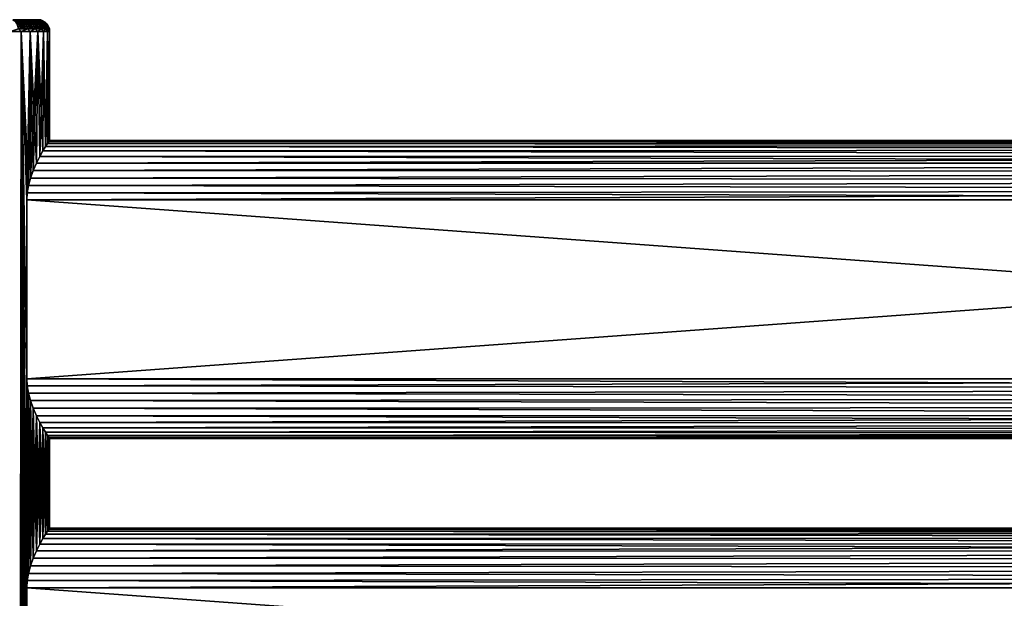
# Model space of a CAD drawing. Extents: x 0 to 500, y -78 to 1786.
# Tile 177 of 195: x 85 to 250, y 1683 to 1780. Entities that reach past the tile are written whole.
import ezdxf

# ---------------------------------------------------------------- set-up
doc = ezdxf.new("R2010")
doc.units = 0
doc.header["$LTSCALE"] = 52.148148
for name, color, linetype in [('156', 7, 'CONTINUOUS'), ('157', 7, 'CONTINUOUS'), ('158', 7, 'CONTINUOUS'), ('191', 7, 'CONTINUOUS'), ('192', 7, 'CONTINUOUS'), ('193', 7, 'CONTINUOUS'), ('194', 7, 'CONTINUOUS'), ('2', 7, 'CONTINUOUS'), ('3', 7, 'CONTINUOUS'), ('92', 7, 'CONTINUOUS')]:
    doc.layers.add(name, color=color, linetype=linetype)

msp = doc.modelspace()

# ---------------------------------------------------------------- linework, layer by layer
at = {"layer": '156', "color": 7, "linetype": 'CONTINUOUS'}
for points in [[(86.18, 1655.2, -10), (86.18, 1685.2, -10), (498, 1685.2, -10), (86.18, 1655.2, -10)], [(498, 1655.2, -10), (86.18, 1655.2, -10), (498, 1685.2, -10), (498, 1655.2, -10)]]:
    msp.add_3dface(points, dxfattribs=at)
at = {"layer": '157', "color": 7, "linetype": 'CONTINUOUS'}
for points in [[(89.88, 1695.01, -1.92), (89.99, 1695.18, -0.64), (498, 1695.17, -0.83), (89.88, 1695.01, -1.92)], [(89.99, 1695.18, 0.64), (89.88, 1695.01, 1.92), (498, 1695.17, 0.83), (89.99, 1695.18, 0.64)], [(498, 1694.89, -2.45), (89.88, 1695.01, -1.92), (498, 1695.17, -0.83), (498, 1694.89, -2.45)], [(498, 1695.17, 0.83), (89.88, 1695.01, 1.92), (498, 1694.89, 2.45), (498, 1695.17, 0.83)], [(89.99, 1695.18, -0.64), (89.99, 1695.18, 0.64), (498, 1695.17, -0.83), (89.99, 1695.18, -0.64)], [(498, 1695.17, -0.83), (89.99, 1695.18, 0.64), (498, 1695.17, 0.83), (498, 1695.17, -0.83)], [(88.35, 1692.49, -6.84), (88.88, 1693.42, -5.69), (498, 1692.56, -6.77), (88.35, 1692.49, -6.84)], [(88.88, 1693.42, 5.69), (88.35, 1692.49, 6.84), (498, 1692.56, 6.77), (88.88, 1693.42, 5.69)], [(88.88, 1693.42, -5.69), (89.32, 1694.15, -4.46), (498, 1693.57, -5.47), (88.88, 1693.42, -5.69)], [(89.32, 1694.15, 4.46), (88.88, 1693.42, 5.69), (498, 1693.57, 5.47), (89.32, 1694.15, 4.46)], [(498, 1692.56, -6.77), (88.88, 1693.42, -5.69), (498, 1693.57, -5.47), (498, 1692.56, -6.77)], [(498, 1693.57, 5.47), (88.88, 1693.42, 5.69), (498, 1692.56, 6.77), (498, 1693.57, 5.47)], [(89.32, 1694.15, -4.46), (89.65, 1694.67, -3.2), (498, 1694.36, -4.02), (89.32, 1694.15, -4.46)], [(89.65, 1694.67, 3.2), (89.32, 1694.15, 4.46), (498, 1694.36, 4.02), (89.65, 1694.67, 3.2)], [(498, 1693.57, -5.47), (89.32, 1694.15, -4.46), (498, 1694.36, -4.02), (498, 1693.57, -5.47)], [(498, 1694.36, 4.02), (89.32, 1694.15, 4.46), (498, 1693.57, 5.47), (498, 1694.36, 4.02)], [(89.65, 1694.67, -3.2), (89.88, 1695.01, -1.92), (498, 1694.89, -2.45), (89.65, 1694.67, -3.2)], [(89.88, 1695.01, 1.92), (89.65, 1694.67, 3.2), (498, 1694.89, 2.45), (89.88, 1695.01, 1.92)], [(498, 1694.36, -4.02), (89.65, 1694.67, -3.2), (498, 1694.89, -2.45), (498, 1694.36, -4.02)], [(498, 1694.89, 2.45), (89.65, 1694.67, 3.2), (498, 1694.36, 4.02), (498, 1694.89, 2.45)], [(88.35, 1692.49, 6.84), (87.77, 1691.37, 7.87), (498, 1692.56, 6.77), (88.35, 1692.49, 6.84)], [(498, 1692.56, 6.77), (87.77, 1691.37, 7.87), (498, 1691.34, 7.89), (498, 1692.56, 6.77)], [(87.77, 1691.37, -7.87), (88.35, 1692.49, -6.84), (498, 1691.34, -7.89), (87.77, 1691.37, -7.87)], [(498, 1691.34, -7.89), (88.35, 1692.49, -6.84), (498, 1692.56, -6.77), (498, 1691.34, -7.89)], [(86.76, 1688.85, -9.31), (87.22, 1690.13, -8.7), (498, 1689.96, -8.79), (86.76, 1688.85, -9.31)], [(87.22, 1690.13, 8.7), (86.76, 1688.85, 9.31), (498, 1689.96, 8.79), (87.22, 1690.13, 8.7)], [(87.22, 1690.13, -8.7), (87.77, 1691.37, -7.87), (498, 1691.34, -7.89), (87.22, 1690.13, -8.7)], [(87.77, 1691.37, 7.87), (87.22, 1690.13, 8.7), (498, 1691.34, 7.89), (87.77, 1691.37, 7.87)], [(498, 1689.96, -8.79), (87.22, 1690.13, -8.7), (498, 1691.34, -7.89), (498, 1689.96, -8.79)], [(498, 1691.34, 7.89), (87.22, 1690.13, 8.7), (498, 1689.96, 8.79), (498, 1691.34, 7.89)], [(86.43, 1687.6, -9.71), (86.76, 1688.85, -9.31), (498, 1688.45, -9.46), (86.43, 1687.6, -9.71)], [(86.76, 1688.85, 9.31), (86.43, 1687.6, 9.71), (498, 1688.45, 9.46), (86.76, 1688.85, 9.31)], [(498, 1686.85, -9.86), (86.43, 1687.6, -9.71), (498, 1688.45, -9.46), (498, 1686.85, -9.86)], [(498, 1688.45, 9.46), (86.43, 1687.6, 9.71), (498, 1686.85, 9.86), (498, 1688.45, 9.46)], [(498, 1688.45, -9.46), (86.76, 1688.85, -9.31), (498, 1689.96, -8.79), (498, 1688.45, -9.46)], [(498, 1689.96, 8.79), (86.76, 1688.85, 9.31), (498, 1688.45, 9.46), (498, 1689.96, 8.79)], [(86.24, 1686.39, 9.93), (86.18, 1685.2, 10), (498, 1686.85, 9.86), (86.24, 1686.39, 9.93)], [(498, 1686.85, 9.86), (86.18, 1685.2, 10), (498, 1685.2, 10), (498, 1686.85, 9.86)], [(86.24, 1686.39, -9.93), (86.43, 1687.6, -9.71), (498, 1686.85, -9.86), (86.24, 1686.39, -9.93)], [(86.43, 1687.6, 9.71), (86.24, 1686.39, 9.93), (498, 1686.85, 9.86), (86.43, 1687.6, 9.71)], [(498, 1685.2, -10), (86.24, 1686.39, -9.93), (498, 1686.85, -9.86), (498, 1685.2, -10)], [(86.18, 1685.2, -10), (86.24, 1686.39, -9.93), (498, 1685.2, -10), (86.18, 1685.2, -10)]]:
    msp.add_3dface(points, dxfattribs=at)
at = {"layer": '158', "color": 7, "linetype": 'CONTINUOUS'}
for points in [[(86.18, 1685.2, 10), (86.18, 1655.2, 10), (498, 1655.2, 10), (86.18, 1685.2, 10)], [(86.18, 1685.2, 10), (498, 1655.2, 10), (498, 1685.2, 10), (86.18, 1685.2, 10)]]:
    msp.add_3dface(points, dxfattribs=at)
at = {"layer": '191', "color": 7, "linetype": 'CONTINUOUS'}
for points in [[(86.18, 1720.2, 10), (86.24, 1719.01, 9.93), (498, 1720.2, 10), (86.18, 1720.2, 10)], [(86.24, 1719.01, -9.93), (86.18, 1720.2, -10), (498, 1718.55, -9.86), (86.24, 1719.01, -9.93)], [(498, 1718.55, -9.86), (86.18, 1720.2, -10), (498, 1720.2, -10), (498, 1718.55, -9.86)], [(498, 1720.2, 10), (86.24, 1719.01, 9.93), (498, 1718.55, 9.86), (498, 1720.2, 10)], [(86.24, 1719.01, 9.93), (86.43, 1717.8, 9.71), (498, 1718.55, 9.86), (86.24, 1719.01, 9.93)], [(86.43, 1717.8, -9.71), (86.24, 1719.01, -9.93), (498, 1718.55, -9.86), (86.43, 1717.8, -9.71)], [(498, 1718.55, 9.86), (86.43, 1717.8, 9.71), (498, 1716.95, 9.46), (498, 1718.55, 9.86)], [(498, 1716.95, -9.46), (86.43, 1717.8, -9.71), (498, 1718.55, -9.86), (498, 1716.95, -9.46)], [(86.43, 1717.8, 9.71), (86.76, 1716.55, 9.31), (498, 1716.95, 9.46), (86.43, 1717.8, 9.71)], [(86.76, 1716.55, -9.31), (86.43, 1717.8, -9.71), (498, 1716.95, -9.46), (86.76, 1716.55, -9.31)], [(498, 1716.95, 9.46), (86.76, 1716.55, 9.31), (498, 1715.44, 8.79), (498, 1716.95, 9.46)], [(498, 1715.44, -8.79), (86.76, 1716.55, -9.31), (498, 1716.95, -9.46), (498, 1715.44, -8.79)], [(86.76, 1716.55, 9.31), (87.22, 1715.27, 8.7), (498, 1715.44, 8.79), (86.76, 1716.55, 9.31)], [(87.22, 1715.27, -8.7), (86.76, 1716.55, -9.31), (498, 1715.44, -8.79), (87.22, 1715.27, -8.7)], [(498, 1715.44, 8.79), (87.22, 1715.27, 8.7), (498, 1714.06, 7.89), (498, 1715.44, 8.79)], [(498, 1714.06, -7.89), (87.22, 1715.27, -8.7), (498, 1715.44, -8.79), (498, 1714.06, -7.89)], [(87.22, 1715.27, 8.7), (87.77, 1714.03, 7.87), (498, 1714.06, 7.89), (87.22, 1715.27, 8.7)], [(87.77, 1714.03, -7.87), (87.22, 1715.27, -8.7), (498, 1714.06, -7.89), (87.77, 1714.03, -7.87)], [(87.77, 1714.03, 7.87), (88.35, 1712.91, 6.84), (498, 1714.06, 7.89), (87.77, 1714.03, 7.87)], [(498, 1712.84, -6.77), (87.77, 1714.03, -7.87), (498, 1714.06, -7.89), (498, 1712.84, -6.77)], [(88.35, 1712.91, -6.84), (87.77, 1714.03, -7.87), (498, 1712.84, -6.77), (88.35, 1712.91, -6.84)], [(498, 1714.06, 7.89), (88.35, 1712.91, 6.84), (498, 1712.84, 6.77), (498, 1714.06, 7.89)], [(88.35, 1712.91, 6.84), (88.88, 1711.98, 5.69), (498, 1712.84, 6.77), (88.35, 1712.91, 6.84)], [(88.88, 1711.98, -5.69), (88.35, 1712.91, -6.84), (498, 1712.84, -6.77), (88.88, 1711.98, -5.69)], [(498, 1712.84, 6.77), (88.88, 1711.98, 5.69), (498, 1711.83, 5.47), (498, 1712.84, 6.77)], [(498, 1711.83, -5.47), (88.88, 1711.98, -5.69), (498, 1712.84, -6.77), (498, 1711.83, -5.47)], [(88.88, 1711.98, 5.69), (89.32, 1711.25, 4.46), (498, 1711.83, 5.47), (88.88, 1711.98, 5.69)], [(89.32, 1711.25, -4.46), (88.88, 1711.98, -5.69), (498, 1711.83, -5.47), (89.32, 1711.25, -4.46)], [(498, 1711.83, 5.47), (89.32, 1711.25, 4.46), (498, 1711.04, 4.02), (498, 1711.83, 5.47)], [(498, 1711.04, -4.02), (89.32, 1711.25, -4.46), (498, 1711.83, -5.47), (498, 1711.04, -4.02)], [(89.32, 1711.25, 4.46), (89.65, 1710.73, 3.2), (498, 1711.04, 4.02), (89.32, 1711.25, 4.46)], [(89.65, 1710.73, -3.2), (89.32, 1711.25, -4.46), (498, 1711.04, -4.02), (89.65, 1710.73, -3.2)], [(498, 1711.04, 4.02), (89.65, 1710.73, 3.2), (498, 1710.51, 2.45), (498, 1711.04, 4.02)], [(498, 1710.51, -2.45), (89.65, 1710.73, -3.2), (498, 1711.04, -4.02), (498, 1710.51, -2.45)], [(89.65, 1710.73, 3.2), (89.88, 1710.39, 1.92), (498, 1710.51, 2.45), (89.65, 1710.73, 3.2)], [(89.88, 1710.39, -1.92), (89.65, 1710.73, -3.2), (498, 1710.51, -2.45), (89.88, 1710.39, -1.92)], [(498, 1710.51, 2.45), (89.88, 1710.39, 1.92), (498, 1710.23, 0.83), (498, 1710.51, 2.45)], [(498, 1710.23, -0.83), (89.88, 1710.39, -1.92), (498, 1710.51, -2.45), (498, 1710.23, -0.83)], [(89.88, 1710.39, 1.92), (89.99, 1710.22, 0.64), (498, 1710.23, 0.83), (89.88, 1710.39, 1.92)], [(89.99, 1710.22, -0.64), (89.88, 1710.39, -1.92), (498, 1710.23, -0.83), (89.99, 1710.22, -0.64)], [(89.99, 1710.22, 0.64), (89.99, 1710.22, -0.64), (498, 1710.23, 0.83), (89.99, 1710.22, 0.64)], [(498, 1710.23, 0.83), (89.99, 1710.22, -0.64), (498, 1710.23, -0.83), (498, 1710.23, 0.83)]]:
    msp.add_3dface(points, dxfattribs=at)
at = {"layer": '192', "color": 7, "linetype": 'CONTINUOUS'}
for points in [[(86.18, 1720.2, -10), (86.18, 1750.2, -10), (498, 1750.2, -10), (86.18, 1720.2, -10)], [(498, 1720.2, -10), (86.18, 1720.2, -10), (498, 1750.2, -10), (498, 1720.2, -10)]]:
    msp.add_3dface(points, dxfattribs=at)
at = {"layer": '193', "color": 7, "linetype": 'CONTINUOUS'}
for points in [[(89.32, 1759.15, -4.46), (89.65, 1759.67, -3.2), (498, 1759.36, -4.02), (89.32, 1759.15, -4.46)], [(89.65, 1759.67, 3.2), (89.32, 1759.15, 4.46), (498, 1759.36, 4.02), (89.65, 1759.67, 3.2)], [(89.65, 1759.67, -3.2), (89.88, 1760.01, -1.92), (498, 1759.89, -2.45), (89.65, 1759.67, -3.2)], [(89.88, 1760.01, 1.92), (89.65, 1759.67, 3.2), (498, 1759.89, 2.45), (89.88, 1760.01, 1.92)], [(498, 1759.36, -4.02), (89.65, 1759.67, -3.2), (498, 1759.89, -2.45), (498, 1759.36, -4.02)], [(498, 1759.89, 2.45), (89.65, 1759.67, 3.2), (498, 1759.36, 4.02), (498, 1759.89, 2.45)], [(89.88, 1760.01, -1.92), (89.99, 1760.18, -0.64), (498, 1760.17, -0.83), (89.88, 1760.01, -1.92)], [(89.99, 1760.18, 0.64), (89.88, 1760.01, 1.92), (498, 1760.17, 0.83), (89.99, 1760.18, 0.64)], [(498, 1759.89, -2.45), (89.88, 1760.01, -1.92), (498, 1760.17, -0.83), (498, 1759.89, -2.45)], [(498, 1760.17, 0.83), (89.88, 1760.01, 1.92), (498, 1759.89, 2.45), (498, 1760.17, 0.83)], [(89.99, 1760.18, -0.64), (89.99, 1760.18, 0.64), (498, 1760.17, -0.83), (89.99, 1760.18, -0.64)], [(498, 1760.17, -0.83), (89.99, 1760.18, 0.64), (498, 1760.17, 0.83), (498, 1760.17, -0.83)], [(88.35, 1757.49, -6.84), (88.88, 1758.42, -5.69), (498, 1757.56, -6.77), (88.35, 1757.49, -6.84)], [(88.88, 1758.42, 5.69), (88.35, 1757.49, 6.84), (498, 1757.56, 6.77), (88.88, 1758.42, 5.69)], [(88.88, 1758.42, -5.69), (89.32, 1759.15, -4.46), (498, 1758.57, -5.47), (88.88, 1758.42, -5.69)], [(89.32, 1759.15, 4.46), (88.88, 1758.42, 5.69), (498, 1758.57, 5.47), (89.32, 1759.15, 4.46)], [(498, 1757.56, -6.77), (88.88, 1758.42, -5.69), (498, 1758.57, -5.47), (498, 1757.56, -6.77)], [(498, 1758.57, 5.47), (88.88, 1758.42, 5.69), (498, 1757.56, 6.77), (498, 1758.57, 5.47)], [(498, 1758.57, -5.47), (89.32, 1759.15, -4.46), (498, 1759.36, -4.02), (498, 1758.57, -5.47)], [(498, 1759.36, 4.02), (89.32, 1759.15, 4.46), (498, 1758.57, 5.47), (498, 1759.36, 4.02)], [(87.22, 1755.13, -8.7), (87.77, 1756.37, -7.87), (498, 1756.34, -7.89), (87.22, 1755.13, -8.7)], [(87.77, 1756.37, 7.87), (87.22, 1755.13, 8.7), (498, 1756.34, 7.89), (87.77, 1756.37, 7.87)], [(498, 1754.96, -8.79), (87.22, 1755.13, -8.7), (498, 1756.34, -7.89), (498, 1754.96, -8.79)], [(498, 1756.34, 7.89), (87.22, 1755.13, 8.7), (498, 1754.96, 8.79), (498, 1756.34, 7.89)], [(88.35, 1757.49, 6.84), (87.77, 1756.37, 7.87), (498, 1757.56, 6.77), (88.35, 1757.49, 6.84)], [(498, 1757.56, 6.77), (87.77, 1756.37, 7.87), (498, 1756.34, 7.89), (498, 1757.56, 6.77)], [(87.77, 1756.37, -7.87), (88.35, 1757.49, -6.84), (498, 1756.34, -7.89), (87.77, 1756.37, -7.87)], [(498, 1756.34, -7.89), (88.35, 1757.49, -6.84), (498, 1757.56, -6.77), (498, 1756.34, -7.89)], [(86.76, 1753.85, -9.31), (87.22, 1755.13, -8.7), (498, 1754.96, -8.79), (86.76, 1753.85, -9.31)], [(87.22, 1755.13, 8.7), (86.76, 1753.85, 9.31), (498, 1754.96, 8.79), (87.22, 1755.13, 8.7)], [(498, 1753.45, -9.46), (86.76, 1753.85, -9.31), (498, 1754.96, -8.79), (498, 1753.45, -9.46)], [(498, 1754.96, 8.79), (86.76, 1753.85, 9.31), (498, 1753.45, 9.46), (498, 1754.96, 8.79)], [(86.43, 1752.6, -9.71), (86.76, 1753.85, -9.31), (498, 1753.45, -9.46), (86.43, 1752.6, -9.71)], [(86.76, 1753.85, 9.31), (86.43, 1752.6, 9.71), (498, 1753.45, 9.46), (86.76, 1753.85, 9.31)], [(498, 1751.85, -9.86), (86.43, 1752.6, -9.71), (498, 1753.45, -9.46), (498, 1751.85, -9.86)], [(498, 1753.45, 9.46), (86.43, 1752.6, 9.71), (498, 1751.85, 9.86), (498, 1753.45, 9.46)], [(86.24, 1751.39, 9.93), (86.18, 1750.2, 10), (498, 1751.85, 9.86), (86.24, 1751.39, 9.93)], [(498, 1751.85, 9.86), (86.18, 1750.2, 10), (498, 1750.2, 10), (498, 1751.85, 9.86)], [(86.18, 1750.2, -10), (86.24, 1751.39, -9.93), (498, 1750.2, -10), (86.18, 1750.2, -10)], [(86.24, 1751.39, -9.93), (86.43, 1752.6, -9.71), (498, 1751.85, -9.86), (86.24, 1751.39, -9.93)], [(86.43, 1752.6, 9.71), (86.24, 1751.39, 9.93), (498, 1751.85, 9.86), (86.43, 1752.6, 9.71)], [(498, 1750.2, -10), (86.24, 1751.39, -9.93), (498, 1751.85, -9.86), (498, 1750.2, -10)]]:
    msp.add_3dface(points, dxfattribs=at)
at = {"layer": '194', "color": 7, "linetype": 'CONTINUOUS'}
for points in [[(86.18, 1750.2, 10), (86.18, 1720.2, 10), (498, 1720.2, 10), (86.18, 1750.2, 10)], [(86.18, 1750.2, 10), (498, 1720.2, 10), (498, 1750.2, 10), (86.18, 1750.2, 10)]]:
    msp.add_3dface(points, dxfattribs=at)
at = {"layer": '2', "color": 7, "linetype": 'CONTINUOUS'}
for points in [[(85.16, 1780.4, -8.11), (83.84, 1780.4, -9.53), (85.16, 1780.4, 8.11), (85.16, 1780.4, -8.11)], [(85.16, 1780.4, 8.11), (83.84, 1780.4, -9.53), (83.84, 1780.4, 9.53), (85.16, 1780.4, 8.11)], [(86.26, 1780.4, -6.5), (85.16, 1780.4, -8.11), (86.26, 1780.4, 6.5), (86.26, 1780.4, -6.5)], [(86.26, 1780.4, 6.5), (85.16, 1780.4, -8.11), (85.16, 1780.4, 8.11), (86.26, 1780.4, 6.5)], [(87.1, 1780.4, -4.75), (86.26, 1780.4, -6.5), (87.1, 1780.4, 4.75), (87.1, 1780.4, -4.75)], [(87.1, 1780.4, 4.75), (86.26, 1780.4, -6.5), (86.26, 1780.4, 6.5), (87.1, 1780.4, 4.75)], [(87.67, 1780.4, -2.89), (87.1, 1780.4, -4.75), (87.67, 1780.4, 2.89), (87.67, 1780.4, -2.89)], [(87.67, 1780.4, 2.89), (87.1, 1780.4, -4.75), (87.1, 1780.4, 4.75), (87.67, 1780.4, 2.89)], [(87.96, 1780.4, -0.97), (87.67, 1780.4, -2.89), (87.96, 1780.4, 0.97), (87.96, 1780.4, -0.97)], [(87.96, 1780.4, 0.97), (87.67, 1780.4, -2.89), (87.67, 1780.4, 2.89), (87.96, 1780.4, 0.97)]]:
    msp.add_3dface(points, dxfattribs=at)
at = {"layer": '3', "color": 7, "linetype": 'CONTINUOUS'}
for points in [[(85.2, 1778.4, 11), (83.45, 1778.4, 12.39), (85.2, 2, 11), (85.2, 1778.4, 11)], [(85.2, 2, 11), (83.45, 1778.4, 12.39), (83.45, 2, 12.39), (85.2, 2, 11)], [(83.45, 1778.4, -12.39), (85.2, 1778.4, -11), (83.45, 2, -12.39), (83.45, 1778.4, -12.39)], [(83.45, 2, -12.39), (85.2, 1778.4, -11), (85.2, 2, -11), (83.45, 2, -12.39)], [(85.2, 1778.4, 11), (85.2, 2, 11), (86.18, 710.2, 10), (85.2, 1778.4, 11)], [(86.18, 710.2, 10), (86.18, 810.2, 10), (85.2, 1778.4, 11), (86.18, 710.2, 10)], [(86.18, 810.2, 10), (86.18, 840.2, 10), (85.2, 1778.4, 11), (86.18, 810.2, 10)], [(86.18, 840.2, 10), (86.18, 875.2, 10), (85.2, 1778.4, 11), (86.18, 840.2, 10)], [(86.18, 875.2, 10), (86.18, 905.2, 10), (85.2, 1778.4, 11), (86.18, 875.2, 10)], [(86.18, 905.2, 10), (86.18, 940.2, 10), (85.2, 1778.4, 11), (86.18, 905.2, 10)], [(86.18, 940.2, 10), (86.18, 970.2, 10), (85.2, 1778.4, 11), (86.18, 940.2, 10)], [(86.18, 970.2, 10), (86.18, 1070.2, 10), (85.2, 1778.4, 11), (86.18, 970.2, 10)], [(86.18, 1070.2, 10), (86.18, 1100.2, 10), (85.2, 1778.4, 11), (86.18, 1070.2, 10)], [(85.2, 2, -11), (85.2, 1778.4, -11), (86.18, 1070.2, -10), (85.2, 2, -11)], [(86.18, 1100.2, -10), (86.18, 1070.2, -10), (85.2, 1778.4, -11), (86.18, 1100.2, -10)], [(86.18, 1100.2, 10), (86.18, 1135.2, 10), (85.2, 1778.4, 11), (86.18, 1100.2, 10)], [(86.18, 1135.2, 10), (86.18, 1165.2, 10), (85.2, 1778.4, 11), (86.18, 1135.2, 10)], [(86.18, 1135.2, -10), (86.18, 1100.2, -10), (85.2, 1778.4, -11), (86.18, 1135.2, -10)], [(86.18, 1165.2, -10), (86.18, 1135.2, -10), (85.2, 1778.4, -11), (86.18, 1165.2, -10)], [(86.18, 1165.2, 10), (86.18, 1200.2, 10), (85.2, 1778.4, 11), (86.18, 1165.2, 10)], [(86.18, 1200.2, 10), (86.18, 1230.2, 10), (85.2, 1778.4, 11), (86.18, 1200.2, 10)], [(86.18, 1200.2, -10), (86.18, 1165.2, -10), (85.2, 1778.4, -11), (86.18, 1200.2, -10)], [(86.18, 1230.2, -10), (86.18, 1200.2, -10), (85.2, 1778.4, -11), (86.18, 1230.2, -10)], [(86.18, 1230.2, 10), (86.18, 1330.2, 10), (85.2, 1778.4, 11), (86.18, 1230.2, 10)], [(86.18, 1330.2, 10), (86.18, 1360.2, 10), (85.2, 1778.4, 11), (86.18, 1330.2, 10)], [(86.18, 1330.2, -10), (86.18, 1230.2, -10), (85.2, 1778.4, -11), (86.18, 1330.2, -10)], [(86.18, 1360.2, -10), (86.18, 1330.2, -10), (85.2, 1778.4, -11), (86.18, 1360.2, -10)], [(86.18, 1360.2, 10), (86.18, 1395.2, 10), (85.2, 1778.4, 11), (86.18, 1360.2, 10)], [(86.18, 1395.2, 10), (86.18, 1425.2, 10), (85.2, 1778.4, 11), (86.18, 1395.2, 10)], [(86.18, 1395.2, -10), (86.18, 1360.2, -10), (85.2, 1778.4, -11), (86.18, 1395.2, -10)], [(86.18, 1425.2, -10), (86.18, 1395.2, -10), (85.2, 1778.4, -11), (86.18, 1425.2, -10)], [(86.18, 1425.2, 10), (86.18, 1460.2, 10), (85.2, 1778.4, 11), (86.18, 1425.2, 10)], [(86.18, 1460.2, 10), (86.18, 1490.2, 10), (85.2, 1778.4, 11), (86.18, 1460.2, 10)], [(86.18, 1460.2, -10), (86.18, 1425.2, -10), (85.2, 1778.4, -11), (86.18, 1460.2, -10)], [(86.18, 1490.2, -10), (86.18, 1460.2, -10), (85.2, 1778.4, -11), (86.18, 1490.2, -10)], [(86.18, 1490.2, 10), (86.18, 1590.2, 10), (85.2, 1778.4, 11), (86.18, 1490.2, 10)], [(86.18, 1590.2, 10), (86.18, 1620.2, 10), (85.2, 1778.4, 11), (86.18, 1590.2, 10)], [(86.18, 1590.2, -10), (86.18, 1490.2, -10), (85.2, 1778.4, -11), (86.18, 1590.2, -10)], [(86.18, 1620.2, -10), (86.18, 1590.2, -10), (85.2, 1778.4, -11), (86.18, 1620.2, -10)], [(86.18, 1620.2, 10), (86.18, 1655.2, 10), (85.2, 1778.4, 11), (86.18, 1620.2, 10)], [(86.18, 1655.2, 10), (86.18, 1685.2, 10), (85.2, 1778.4, 11), (86.18, 1655.2, 10)], [(86.18, 1655.2, -10), (86.18, 1620.2, -10), (85.2, 1778.4, -11), (86.18, 1655.2, -10)], [(86.18, 1685.2, -10), (86.18, 1655.2, -10), (85.2, 1778.4, -11), (86.18, 1685.2, -10)], [(86.18, 1685.2, 10), (86.18, 1720.2, 10), (85.2, 1778.4, 11), (86.18, 1685.2, 10)], [(86.18, 1720.2, 10), (86.18, 1750.2, 10), (85.2, 1778.4, 11), (86.18, 1720.2, 10)], [(86.18, 1720.2, -10), (86.18, 1685.2, -10), (85.2, 1778.4, -11), (86.18, 1720.2, -10)], [(86.73, 1778.4, -9.35), (86.18, 1750.2, -10), (85.2, 1778.4, -11), (86.73, 1778.4, -9.35)], [(86.18, 1750.2, -10), (86.18, 1720.2, -10), (85.2, 1778.4, -11), (86.18, 1750.2, -10)], [(86.24, 1751.39, 9.93), (86.43, 1752.6, 9.71), (85.2, 1778.4, 11), (86.24, 1751.39, 9.93)], [(85.2, 1778.4, 11), (86.43, 1752.6, 9.71), (86.73, 1778.4, 9.35), (85.2, 1778.4, 11)], [(86.18, 1750.2, 10), (86.24, 1751.39, 9.93), (85.2, 1778.4, 11), (86.18, 1750.2, 10)], [(86.24, 1751.39, -9.93), (86.18, 1750.2, -10), (86.73, 1778.4, -9.35), (86.24, 1751.39, -9.93)], [(86.43, 1752.6, -9.71), (86.24, 1751.39, -9.93), (86.73, 1778.4, -9.35), (86.43, 1752.6, -9.71)], [(86.76, 1753.85, -9.31), (86.43, 1752.6, -9.71), (86.73, 1778.4, -9.35), (86.76, 1753.85, -9.31)], [(86.43, 1752.6, 9.71), (86.76, 1753.85, 9.31), (86.73, 1778.4, 9.35), (86.43, 1752.6, 9.71)], [(87.99, 1778.4, -7.5), (86.76, 1753.85, -9.31), (86.73, 1778.4, -9.35), (87.99, 1778.4, -7.5)], [(87.22, 1755.13, 8.7), (87.77, 1756.37, 7.87), (86.73, 1778.4, 9.35), (87.22, 1755.13, 8.7)], [(86.73, 1778.4, 9.35), (87.77, 1756.37, 7.87), (87.99, 1778.4, 7.5), (86.73, 1778.4, 9.35)], [(86.76, 1753.85, 9.31), (87.22, 1755.13, 8.7), (86.73, 1778.4, 9.35), (86.76, 1753.85, 9.31)], [(87.22, 1755.13, -8.7), (86.76, 1753.85, -9.31), (87.99, 1778.4, -7.5), (87.22, 1755.13, -8.7)], [(87.77, 1756.37, -7.87), (87.22, 1755.13, -8.7), (87.99, 1778.4, -7.5), (87.77, 1756.37, -7.87)], [(88.35, 1757.49, -6.84), (87.77, 1756.37, -7.87), (87.99, 1778.4, -7.5), (88.35, 1757.49, -6.84)], [(87.77, 1756.37, 7.87), (88.35, 1757.49, 6.84), (87.99, 1778.4, 7.5), (87.77, 1756.37, 7.87)], [(88.96, 1778.4, -5.48), (88.35, 1757.49, -6.84), (87.99, 1778.4, -7.5), (88.96, 1778.4, -5.48)], [(88.35, 1757.49, 6.84), (88.88, 1758.42, 5.69), (87.99, 1778.4, 7.5), (88.35, 1757.49, 6.84)], [(87.99, 1778.4, 7.5), (88.88, 1758.42, 5.69), (88.96, 1778.4, 5.48), (87.99, 1778.4, 7.5)], [(88.88, 1758.42, -5.69), (88.35, 1757.49, -6.84), (88.96, 1778.4, -5.48), (88.88, 1758.42, -5.69)], [(89.32, 1759.15, -4.46), (88.88, 1758.42, -5.69), (88.96, 1778.4, -5.48), (89.32, 1759.15, -4.46)], [(88.88, 1758.42, 5.69), (89.32, 1759.15, 4.46), (88.96, 1778.4, 5.48), (88.88, 1758.42, 5.69)], [(89.62, 1778.4, -3.34), (89.32, 1759.15, -4.46), (88.96, 1778.4, -5.48), (89.62, 1778.4, -3.34)], [(88.96, 1778.4, 5.48), (89.32, 1759.15, 4.46), (89.62, 1778.4, 3.34), (88.96, 1778.4, 5.48)], [(89.65, 1759.67, -3.2), (89.32, 1759.15, -4.46), (89.62, 1778.4, -3.34), (89.65, 1759.67, -3.2)], [(89.32, 1759.15, 4.46), (89.65, 1759.67, 3.2), (89.62, 1778.4, 3.34), (89.32, 1759.15, 4.46)], [(89.96, 1778.4, -1.12), (89.65, 1759.67, -3.2), (89.62, 1778.4, -3.34), (89.96, 1778.4, -1.12)], [(89.65, 1759.67, 3.2), (89.88, 1760.01, 1.92), (89.62, 1778.4, 3.34), (89.65, 1759.67, 3.2)], [(89.62, 1778.4, 3.34), (89.88, 1760.01, 1.92), (89.96, 1778.4, 1.12), (89.62, 1778.4, 3.34)], [(89.88, 1760.01, -1.92), (89.65, 1759.67, -3.2), (89.96, 1778.4, -1.12), (89.88, 1760.01, -1.92)], [(89.99, 1760.18, -0.64), (89.88, 1760.01, -1.92), (89.96, 1778.4, -1.12), (89.99, 1760.18, -0.64)], [(89.88, 1760.01, 1.92), (89.99, 1760.18, 0.64), (89.96, 1778.4, 1.12), (89.88, 1760.01, 1.92)], [(89.99, 1760.18, 0.64), (89.99, 1760.18, -0.64), (89.96, 1778.4, 1.12), (89.99, 1760.18, 0.64)], [(89.96, 1778.4, 1.12), (89.99, 1760.18, -0.64), (89.96, 1778.4, -1.12), (89.96, 1778.4, 1.12)], [(86.24, 1719.01, -9.93), (86.18, 1685.2, -10), (86.18, 1720.2, -10), (86.24, 1719.01, -9.93)], [(86.18, 1685.2, 10), (86.24, 1686.39, 9.93), (86.18, 1720.2, 10), (86.18, 1685.2, 10)], [(86.18, 1720.2, 10), (86.24, 1686.39, 9.93), (86.24, 1719.01, 9.93), (86.18, 1720.2, 10)], [(86.24, 1686.39, -9.93), (86.18, 1685.2, -10), (86.24, 1719.01, -9.93), (86.24, 1686.39, -9.93)], [(86.43, 1717.8, -9.71), (86.24, 1686.39, -9.93), (86.24, 1719.01, -9.93), (86.43, 1717.8, -9.71)], [(86.24, 1686.39, 9.93), (86.43, 1687.6, 9.71), (86.24, 1719.01, 9.93), (86.24, 1686.39, 9.93)], [(86.24, 1719.01, 9.93), (86.43, 1687.6, 9.71), (86.43, 1717.8, 9.71), (86.24, 1719.01, 9.93)], [(86.43, 1687.6, -9.71), (86.24, 1686.39, -9.93), (86.43, 1717.8, -9.71), (86.43, 1687.6, -9.71)], [(86.76, 1716.55, -9.31), (86.43, 1687.6, -9.71), (86.43, 1717.8, -9.71), (86.76, 1716.55, -9.31)], [(86.43, 1687.6, 9.71), (86.76, 1688.85, 9.31), (86.43, 1717.8, 9.71), (86.43, 1687.6, 9.71)], [(86.43, 1717.8, 9.71), (86.76, 1688.85, 9.31), (86.76, 1716.55, 9.31), (86.43, 1717.8, 9.71)], [(86.76, 1688.85, -9.31), (86.43, 1687.6, -9.71), (86.76, 1716.55, -9.31), (86.76, 1688.85, -9.31)], [(87.22, 1715.27, -8.7), (86.76, 1688.85, -9.31), (86.76, 1716.55, -9.31), (87.22, 1715.27, -8.7)], [(86.76, 1688.85, 9.31), (87.22, 1690.13, 8.7), (86.76, 1716.55, 9.31), (86.76, 1688.85, 9.31)], [(86.76, 1716.55, 9.31), (87.22, 1690.13, 8.7), (87.22, 1715.27, 8.7), (86.76, 1716.55, 9.31)], [(87.22, 1690.13, -8.7), (86.76, 1688.85, -9.31), (87.22, 1715.27, -8.7), (87.22, 1690.13, -8.7)], [(87.77, 1714.03, -7.87), (87.22, 1690.13, -8.7), (87.22, 1715.27, -8.7), (87.77, 1714.03, -7.87)], [(87.22, 1690.13, 8.7), (87.77, 1691.37, 7.87), (87.22, 1715.27, 8.7), (87.22, 1690.13, 8.7)], [(87.22, 1715.27, 8.7), (87.77, 1691.37, 7.87), (87.77, 1714.03, 7.87), (87.22, 1715.27, 8.7)], [(87.77, 1691.37, -7.87), (87.22, 1690.13, -8.7), (87.77, 1714.03, -7.87), (87.77, 1691.37, -7.87)], [(88.35, 1712.91, -6.84), (87.77, 1691.37, -7.87), (87.77, 1714.03, -7.87), (88.35, 1712.91, -6.84)], [(87.77, 1691.37, 7.87), (88.35, 1692.49, 6.84), (87.77, 1714.03, 7.87), (87.77, 1691.37, 7.87)], [(87.77, 1714.03, 7.87), (88.35, 1692.49, 6.84), (88.35, 1712.91, 6.84), (87.77, 1714.03, 7.87)], [(88.35, 1692.49, -6.84), (87.77, 1691.37, -7.87), (88.35, 1712.91, -6.84), (88.35, 1692.49, -6.84)], [(88.88, 1711.98, -5.69), (88.35, 1692.49, -6.84), (88.35, 1712.91, -6.84), (88.88, 1711.98, -5.69)], [(88.35, 1692.49, 6.84), (88.88, 1693.42, 5.69), (88.35, 1712.91, 6.84), (88.35, 1692.49, 6.84)], [(88.35, 1712.91, 6.84), (88.88, 1693.42, 5.69), (88.88, 1711.98, 5.69), (88.35, 1712.91, 6.84)], [(88.88, 1693.42, -5.69), (88.35, 1692.49, -6.84), (88.88, 1711.98, -5.69), (88.88, 1693.42, -5.69)], [(89.32, 1711.25, -4.46), (88.88, 1693.42, -5.69), (88.88, 1711.98, -5.69), (89.32, 1711.25, -4.46)], [(88.88, 1693.42, 5.69), (89.32, 1694.15, 4.46), (88.88, 1711.98, 5.69), (88.88, 1693.42, 5.69)], [(88.88, 1711.98, 5.69), (89.32, 1694.15, 4.46), (89.32, 1711.25, 4.46), (88.88, 1711.98, 5.69)], [(89.32, 1694.15, -4.46), (88.88, 1693.42, -5.69), (89.32, 1711.25, -4.46), (89.32, 1694.15, -4.46)], [(89.65, 1710.73, -3.2), (89.32, 1694.15, -4.46), (89.32, 1711.25, -4.46), (89.65, 1710.73, -3.2)], [(89.32, 1694.15, 4.46), (89.65, 1694.67, 3.2), (89.32, 1711.25, 4.46), (89.32, 1694.15, 4.46)], [(89.32, 1711.25, 4.46), (89.65, 1694.67, 3.2), (89.65, 1710.73, 3.2), (89.32, 1711.25, 4.46)], [(89.65, 1694.67, -3.2), (89.32, 1694.15, -4.46), (89.65, 1710.73, -3.2), (89.65, 1694.67, -3.2)], [(89.88, 1710.39, -1.92), (89.65, 1694.67, -3.2), (89.65, 1710.73, -3.2), (89.88, 1710.39, -1.92)], [(89.65, 1694.67, 3.2), (89.88, 1695.01, 1.92), (89.65, 1710.73, 3.2), (89.65, 1694.67, 3.2)], [(89.65, 1710.73, 3.2), (89.88, 1695.01, 1.92), (89.88, 1710.39, 1.92), (89.65, 1710.73, 3.2)], [(89.88, 1695.01, -1.92), (89.65, 1694.67, -3.2), (89.88, 1710.39, -1.92), (89.88, 1695.01, -1.92)], [(89.99, 1710.22, -0.64), (89.88, 1695.01, -1.92), (89.88, 1710.39, -1.92), (89.99, 1710.22, -0.64)], [(89.88, 1695.01, 1.92), (89.99, 1695.18, 0.64), (89.88, 1710.39, 1.92), (89.88, 1695.01, 1.92)], [(89.88, 1710.39, 1.92), (89.99, 1695.18, 0.64), (89.99, 1710.22, 0.64), (89.88, 1710.39, 1.92)], [(89.99, 1695.18, -0.64), (89.88, 1695.01, -1.92), (89.99, 1710.22, -0.64), (89.99, 1695.18, -0.64)], [(89.99, 1695.18, 0.64), (89.99, 1695.18, -0.64), (89.99, 1710.22, 0.64), (89.99, 1695.18, 0.64)], [(89.99, 1710.22, 0.64), (89.99, 1695.18, -0.64), (89.99, 1710.22, -0.64), (89.99, 1710.22, 0.64)]]:
    msp.add_3dface(points, dxfattribs=at)
at = {"layer": '92', "color": 7, "linetype": 'CONTINUOUS'}
for points in [[(83.8, 1780.35, -10.16), (83.84, 1780.4, -9.53), (85.16, 1780.35, -8.8), (83.8, 1780.35, -10.16)], [(85.16, 1780.35, 8.8), (83.84, 1780.4, 9.53), (83.8, 1780.35, 10.16), (85.16, 1780.35, 8.8)], [(83.8, 1780.35, -10.16), (85.16, 1780.35, -8.8), (84.08, 1780.2, -10.48), (83.8, 1780.35, -10.16)], [(85.16, 1780.35, 8.8), (83.8, 1780.35, 10.16), (85.48, 1780.2, 9.08), (85.16, 1780.35, 8.8)], [(85.48, 1780.2, 9.08), (83.8, 1780.35, 10.16), (84.08, 1780.2, 10.48), (85.48, 1780.2, 9.08)], [(83.84, 1780.4, -9.53), (85.16, 1780.4, -8.11), (85.16, 1780.35, -8.8), (83.84, 1780.4, -9.53)], [(85.16, 1780.4, 8.11), (83.84, 1780.4, 9.53), (85.16, 1780.35, 8.8), (85.16, 1780.4, 8.11)], [(84.08, 1780.2, -10.48), (85.16, 1780.35, -8.8), (85.48, 1780.2, -9.08), (84.08, 1780.2, -10.48)], [(84.08, 1780.2, -10.48), (85.48, 1780.2, -9.08), (84.33, 1779.96, -10.77), (84.08, 1780.2, -10.48)], [(85.48, 1780.2, 9.08), (84.08, 1780.2, 10.48), (85.77, 1779.96, 9.33), (85.48, 1780.2, 9.08)], [(85.77, 1779.96, 9.33), (84.08, 1780.2, 10.48), (84.33, 1779.96, 10.77), (85.77, 1779.96, 9.33)], [(84.33, 1779.96, -10.77), (85.48, 1780.2, -9.08), (85.77, 1779.96, -9.33), (84.33, 1779.96, -10.77)], [(84.33, 1779.96, -10.77), (85.77, 1779.96, -9.33), (84.54, 1779.65, -11.01), (84.33, 1779.96, -10.77)], [(85.77, 1779.96, 9.33), (84.33, 1779.96, 10.77), (86.01, 1779.65, 9.54), (85.77, 1779.96, 9.33)], [(86.01, 1779.65, 9.54), (84.33, 1779.96, 10.77), (84.54, 1779.65, 11.01), (86.01, 1779.65, 9.54)], [(84.54, 1779.65, -11.01), (85.77, 1779.96, -9.33), (86.01, 1779.65, -9.54), (84.54, 1779.65, -11.01)], [(84.54, 1779.65, -11.01), (86.01, 1779.65, -9.54), (84.69, 1779.27, -11.19), (84.54, 1779.65, -11.01)], [(86.01, 1779.65, 9.54), (84.54, 1779.65, 11.01), (86.19, 1779.27, 9.69), (86.01, 1779.65, 9.54)], [(86.19, 1779.27, 9.69), (84.54, 1779.65, 11.01), (84.69, 1779.27, 11.19), (86.19, 1779.27, 9.69)], [(84.69, 1779.27, -11.19), (86.01, 1779.65, -9.54), (86.19, 1779.27, -9.69), (84.69, 1779.27, -11.19)], [(84.69, 1779.27, -11.19), (86.19, 1779.27, -9.69), (84.79, 1778.85, -11.3), (84.69, 1779.27, -11.19)], [(86.19, 1779.27, 9.69), (84.69, 1779.27, 11.19), (86.3, 1778.85, 9.79), (86.19, 1779.27, 9.69)], [(86.3, 1778.85, 9.79), (84.69, 1779.27, 11.19), (84.79, 1778.85, 11.3), (86.3, 1778.85, 9.79)], [(84.79, 1778.85, -11.3), (86.19, 1779.27, -9.69), (86.3, 1778.85, -9.79), (84.79, 1778.85, -11.3)], [(85.16, 1780.4, -8.11), (86.26, 1780.4, -6.5), (86.31, 1780.35, -7.27), (85.16, 1780.4, -8.11)], [(85.16, 1780.35, -8.8), (85.16, 1780.4, -8.11), (86.31, 1780.35, -7.27), (85.16, 1780.35, -8.8)], [(86.26, 1780.4, 6.5), (85.16, 1780.4, 8.11), (86.31, 1780.35, 7.27), (86.26, 1780.4, 6.5)], [(86.31, 1780.35, 7.27), (85.16, 1780.4, 8.11), (85.16, 1780.35, 8.8), (86.31, 1780.35, 7.27)], [(85.16, 1780.35, -8.8), (86.31, 1780.35, -7.27), (85.48, 1780.2, -9.08), (85.16, 1780.35, -8.8)], [(86.31, 1780.35, 7.27), (85.16, 1780.35, 8.8), (86.66, 1780.2, 7.5), (86.31, 1780.35, 7.27)], [(86.66, 1780.2, 7.5), (85.16, 1780.35, 8.8), (85.48, 1780.2, 9.08), (86.66, 1780.2, 7.5)], [(85.48, 1780.2, -9.08), (86.31, 1780.35, -7.27), (86.66, 1780.2, -7.5), (85.48, 1780.2, -9.08)], [(85.48, 1780.2, -9.08), (86.66, 1780.2, -7.5), (85.77, 1779.96, -9.33), (85.48, 1780.2, -9.08)], [(86.66, 1780.2, 7.5), (85.48, 1780.2, 9.08), (86.98, 1779.96, 7.7), (86.66, 1780.2, 7.5)], [(86.98, 1779.96, 7.7), (85.48, 1780.2, 9.08), (85.77, 1779.96, 9.33), (86.98, 1779.96, 7.7)], [(85.77, 1779.96, -9.33), (86.66, 1780.2, -7.5), (86.98, 1779.96, -7.7), (85.77, 1779.96, -9.33)], [(85.77, 1779.96, -9.33), (86.98, 1779.96, -7.7), (86.01, 1779.65, -9.54), (85.77, 1779.96, -9.33)], [(86.98, 1779.96, 7.7), (85.77, 1779.96, 9.33), (87.25, 1779.65, 7.87), (86.98, 1779.96, 7.7)], [(87.25, 1779.65, 7.87), (85.77, 1779.96, 9.33), (86.01, 1779.65, 9.54), (87.25, 1779.65, 7.87)], [(86.01, 1779.65, -9.54), (86.98, 1779.96, -7.7), (87.25, 1779.65, -7.87), (86.01, 1779.65, -9.54)], [(86.01, 1779.65, -9.54), (87.25, 1779.65, -7.87), (86.19, 1779.27, -9.69), (86.01, 1779.65, -9.54)], [(87.25, 1779.65, 7.87), (86.01, 1779.65, 9.54), (87.45, 1779.27, 8), (87.25, 1779.65, 7.87)], [(87.45, 1779.27, 8), (86.01, 1779.65, 9.54), (86.19, 1779.27, 9.69), (87.45, 1779.27, 8)], [(86.19, 1779.27, -9.69), (87.25, 1779.65, -7.87), (87.45, 1779.27, -8), (86.19, 1779.27, -9.69)], [(86.19, 1779.27, -9.69), (87.45, 1779.27, -8), (86.3, 1778.85, -9.79), (86.19, 1779.27, -9.69)], [(87.45, 1779.27, 8), (86.19, 1779.27, 9.69), (87.58, 1778.85, 8.08), (87.45, 1779.27, 8)], [(87.58, 1778.85, 8.08), (86.19, 1779.27, 9.69), (86.3, 1778.85, 9.79), (87.58, 1778.85, 8.08)], [(86.26, 1780.4, -6.5), (87.1, 1780.4, -4.75), (87.23, 1780.35, -5.58), (86.26, 1780.4, -6.5)], [(86.31, 1780.35, -7.27), (86.26, 1780.4, -6.5), (87.23, 1780.35, -5.58), (86.31, 1780.35, -7.27)], [(87.1, 1780.4, 4.75), (86.26, 1780.4, 6.5), (87.23, 1780.35, 5.58), (87.1, 1780.4, 4.75)], [(87.23, 1780.35, 5.58), (86.26, 1780.4, 6.5), (86.31, 1780.35, 7.27), (87.23, 1780.35, 5.58)], [(86.3, 1778.85, -9.79), (87.45, 1779.27, -8), (87.58, 1778.85, -8.08), (86.3, 1778.85, -9.79)], [(86.31, 1780.35, -7.27), (87.23, 1780.35, -5.58), (86.66, 1780.2, -7.5), (86.31, 1780.35, -7.27)], [(87.23, 1780.35, 5.58), (86.31, 1780.35, 7.27), (87.61, 1780.2, 5.76), (87.23, 1780.35, 5.58)], [(87.61, 1780.2, 5.76), (86.31, 1780.35, 7.27), (86.66, 1780.2, 7.5), (87.61, 1780.2, 5.76)], [(86.66, 1780.2, -7.5), (87.23, 1780.35, -5.58), (87.61, 1780.2, -5.76), (86.66, 1780.2, -7.5)], [(86.66, 1780.2, -7.5), (87.61, 1780.2, -5.76), (86.98, 1779.96, -7.7), (86.66, 1780.2, -7.5)], [(87.61, 1780.2, 5.76), (86.66, 1780.2, 7.5), (87.96, 1779.96, 5.92), (87.61, 1780.2, 5.76)], [(87.96, 1779.96, 5.92), (86.66, 1780.2, 7.5), (86.98, 1779.96, 7.7), (87.96, 1779.96, 5.92)], [(86.98, 1779.96, -7.7), (87.61, 1780.2, -5.76), (87.96, 1779.96, -5.92), (86.98, 1779.96, -7.7)], [(86.98, 1779.96, -7.7), (87.96, 1779.96, -5.92), (87.25, 1779.65, -7.87), (86.98, 1779.96, -7.7)], [(87.96, 1779.96, 5.92), (86.98, 1779.96, 7.7), (88.25, 1779.65, 6.05), (87.96, 1779.96, 5.92)], [(88.25, 1779.65, 6.05), (86.98, 1779.96, 7.7), (87.25, 1779.65, 7.87), (88.25, 1779.65, 6.05)], [(87.1, 1780.4, -4.75), (87.67, 1780.4, -2.89), (87.9, 1780.35, -3.79), (87.1, 1780.4, -4.75)], [(87.23, 1780.35, -5.58), (87.1, 1780.4, -4.75), (87.9, 1780.35, -3.79), (87.23, 1780.35, -5.58)], [(87.67, 1780.4, 2.89), (87.1, 1780.4, 4.75), (87.9, 1780.35, 3.79), (87.67, 1780.4, 2.89)], [(87.9, 1780.35, 3.79), (87.1, 1780.4, 4.75), (87.23, 1780.35, 5.58), (87.9, 1780.35, 3.79)], [(87.23, 1780.35, -5.58), (87.9, 1780.35, -3.79), (87.61, 1780.2, -5.76), (87.23, 1780.35, -5.58)], [(87.9, 1780.35, 3.79), (87.23, 1780.35, 5.58), (88.3, 1780.2, 3.91), (87.9, 1780.35, 3.79)], [(88.3, 1780.2, 3.91), (87.23, 1780.35, 5.58), (87.61, 1780.2, 5.76), (88.3, 1780.2, 3.91)], [(87.25, 1779.65, -7.87), (87.96, 1779.96, -5.92), (88.25, 1779.65, -6.05), (87.25, 1779.65, -7.87)], [(87.25, 1779.65, -7.87), (88.25, 1779.65, -6.05), (87.45, 1779.27, -8), (87.25, 1779.65, -7.87)], [(88.25, 1779.65, 6.05), (87.25, 1779.65, 7.87), (88.46, 1779.27, 6.15), (88.25, 1779.65, 6.05)], [(88.46, 1779.27, 6.15), (87.25, 1779.65, 7.87), (87.45, 1779.27, 8), (88.46, 1779.27, 6.15)], [(87.45, 1779.27, -8), (88.25, 1779.65, -6.05), (88.46, 1779.27, -6.15), (87.45, 1779.27, -8)], [(87.45, 1779.27, -8), (88.46, 1779.27, -6.15), (87.58, 1778.85, -8.08), (87.45, 1779.27, -8)], [(88.46, 1779.27, 6.15), (87.45, 1779.27, 8), (88.6, 1778.85, 6.21), (88.46, 1779.27, 6.15)], [(88.6, 1778.85, 6.21), (87.45, 1779.27, 8), (87.58, 1778.85, 8.08), (88.6, 1778.85, 6.21)], [(87.58, 1778.85, -8.08), (88.46, 1779.27, -6.15), (88.6, 1778.85, -6.21), (87.58, 1778.85, -8.08)], [(87.61, 1780.2, -5.76), (87.9, 1780.35, -3.79), (88.3, 1780.2, -3.91), (87.61, 1780.2, -5.76)], [(87.61, 1780.2, -5.76), (88.3, 1780.2, -3.91), (87.96, 1779.96, -5.92), (87.61, 1780.2, -5.76)], [(88.3, 1780.2, 3.91), (87.61, 1780.2, 5.76), (88.67, 1779.96, 4.01), (88.3, 1780.2, 3.91)], [(88.67, 1779.96, 4.01), (87.61, 1780.2, 5.76), (87.96, 1779.96, 5.92), (88.67, 1779.96, 4.01)], [(87.67, 1780.4, -2.89), (87.96, 1780.4, -0.97), (88.31, 1780.35, -1.91), (87.67, 1780.4, -2.89)], [(87.9, 1780.35, -3.79), (87.67, 1780.4, -2.89), (88.31, 1780.35, -1.91), (87.9, 1780.35, -3.79)], [(87.96, 1780.4, 0.97), (87.67, 1780.4, 2.89), (88.31, 1780.35, 1.91), (87.96, 1780.4, 0.97)], [(88.31, 1780.35, 1.91), (87.67, 1780.4, 2.89), (87.9, 1780.35, 3.79), (88.31, 1780.35, 1.91)], [(87.9, 1780.35, -3.79), (88.31, 1780.35, -1.91), (88.3, 1780.2, -3.91), (87.9, 1780.35, -3.79)], [(88.31, 1780.35, 1.91), (87.9, 1780.35, 3.79), (88.73, 1780.2, 1.97), (88.31, 1780.35, 1.91)], [(88.73, 1780.2, 1.97), (87.9, 1780.35, 3.79), (88.3, 1780.2, 3.91), (88.73, 1780.2, 1.97)], [(87.96, 1780.4, -0.97), (87.96, 1780.4, 0.97), (88.44, 1780.35), (87.96, 1780.4, -0.97)], [(88.31, 1780.35, -1.91), (87.96, 1780.4, -0.97), (88.44, 1780.35), (88.31, 1780.35, -1.91)], [(88.44, 1780.35), (87.96, 1780.4, 0.97), (88.31, 1780.35, 1.91), (88.44, 1780.35)], [(87.96, 1779.96, -5.92), (88.3, 1780.2, -3.91), (88.67, 1779.96, -4.01), (87.96, 1779.96, -5.92)], [(87.96, 1779.96, -5.92), (88.67, 1779.96, -4.01), (88.25, 1779.65, -6.05), (87.96, 1779.96, -5.92)], [(88.67, 1779.96, 4.01), (87.96, 1779.96, 5.92), (88.97, 1779.65, 4.1), (88.67, 1779.96, 4.01)], [(88.97, 1779.65, 4.1), (87.96, 1779.96, 5.92), (88.25, 1779.65, 6.05), (88.97, 1779.65, 4.1)], [(88.25, 1779.65, -6.05), (88.67, 1779.96, -4.01), (88.97, 1779.65, -4.1), (88.25, 1779.65, -6.05)], [(88.25, 1779.65, -6.05), (88.97, 1779.65, -4.1), (88.46, 1779.27, -6.15), (88.25, 1779.65, -6.05)], [(88.97, 1779.65, 4.1), (88.25, 1779.65, 6.05), (89.2, 1779.27, 4.17), (88.97, 1779.65, 4.1)], [(89.2, 1779.27, 4.17), (88.25, 1779.65, 6.05), (88.46, 1779.27, 6.15), (89.2, 1779.27, 4.17)], [(88.3, 1780.2, -3.91), (88.31, 1780.35, -1.91), (88.73, 1780.2, -1.97), (88.3, 1780.2, -3.91)], [(88.3, 1780.2, -3.91), (88.73, 1780.2, -1.97), (88.67, 1779.96, -4.01), (88.3, 1780.2, -3.91)], [(88.73, 1780.2, 1.97), (88.3, 1780.2, 3.91), (89.1, 1779.96, 2.03), (88.73, 1780.2, 1.97)], [(89.1, 1779.96, 2.03), (88.3, 1780.2, 3.91), (88.67, 1779.96, 4.01), (89.1, 1779.96, 2.03)], [(88.31, 1780.35, -1.91), (88.44, 1780.35), (88.73, 1780.2, -1.97), (88.31, 1780.35, -1.91)], [(88.44, 1780.35), (88.31, 1780.35, 1.91), (88.87, 1780.2), (88.44, 1780.35)], [(88.87, 1780.2), (88.31, 1780.35, 1.91), (88.73, 1780.2, 1.97), (88.87, 1780.2)], [(88.73, 1780.2, -1.97), (88.44, 1780.35), (88.87, 1780.2), (88.73, 1780.2, -1.97)], [(88.46, 1779.27, -6.15), (88.97, 1779.65, -4.1), (89.2, 1779.27, -4.17), (88.46, 1779.27, -6.15)], [(88.46, 1779.27, -6.15), (89.2, 1779.27, -4.17), (88.6, 1778.85, -6.21), (88.46, 1779.27, -6.15)], [(89.2, 1779.27, 4.17), (88.46, 1779.27, 6.15), (89.34, 1778.85, 4.21), (89.2, 1779.27, 4.17)], [(89.34, 1778.85, 4.21), (88.46, 1779.27, 6.15), (88.6, 1778.85, 6.21), (89.34, 1778.85, 4.21)], [(88.6, 1778.85, -6.21), (89.2, 1779.27, -4.17), (89.34, 1778.85, -4.21), (88.6, 1778.85, -6.21)], [(88.67, 1779.96, -4.01), (88.73, 1780.2, -1.97), (89.1, 1779.96, -2.03), (88.67, 1779.96, -4.01)], [(88.67, 1779.96, -4.01), (89.1, 1779.96, -2.03), (88.97, 1779.65, -4.1), (88.67, 1779.96, -4.01)], [(89.1, 1779.96, 2.03), (88.67, 1779.96, 4.01), (89.41, 1779.65, 2.07), (89.1, 1779.96, 2.03)], [(89.41, 1779.65, 2.07), (88.67, 1779.96, 4.01), (88.97, 1779.65, 4.1), (89.41, 1779.65, 2.07)], [(88.73, 1780.2, -1.97), (88.87, 1780.2), (89.1, 1779.96, -2.03), (88.73, 1780.2, -1.97)], [(88.87, 1780.2), (88.73, 1780.2, 1.97), (89.25, 1779.96), (88.87, 1780.2)], [(89.25, 1779.96), (88.73, 1780.2, 1.97), (89.1, 1779.96, 2.03), (89.25, 1779.96)], [(89.1, 1779.96, -2.03), (88.87, 1780.2), (89.25, 1779.96), (89.1, 1779.96, -2.03)], [(88.97, 1779.65, -4.1), (89.1, 1779.96, -2.03), (89.41, 1779.65, -2.07), (88.97, 1779.65, -4.1)], [(88.97, 1779.65, -4.1), (89.41, 1779.65, -2.07), (89.2, 1779.27, -4.17), (88.97, 1779.65, -4.1)], [(89.41, 1779.65, 2.07), (88.97, 1779.65, 4.1), (89.65, 1779.27, 2.11), (89.41, 1779.65, 2.07)], [(89.65, 1779.27, 2.11), (88.97, 1779.65, 4.1), (89.2, 1779.27, 4.17), (89.65, 1779.27, 2.11)], [(89.1, 1779.96, -2.03), (89.25, 1779.96), (89.41, 1779.65, -2.07), (89.1, 1779.96, -2.03)], [(89.25, 1779.96), (89.1, 1779.96, 2.03), (89.56, 1779.65), (89.25, 1779.96)], [(89.56, 1779.65), (89.1, 1779.96, 2.03), (89.41, 1779.65, 2.07), (89.56, 1779.65)], [(89.2, 1779.27, -4.17), (89.41, 1779.65, -2.07), (89.65, 1779.27, -2.11), (89.2, 1779.27, -4.17)], [(89.2, 1779.27, -4.17), (89.65, 1779.27, -2.11), (89.34, 1778.85, -4.21), (89.2, 1779.27, -4.17)], [(89.65, 1779.27, 2.11), (89.2, 1779.27, 4.17), (89.8, 1778.85, 2.13), (89.65, 1779.27, 2.11)], [(89.8, 1778.85, 2.13), (89.2, 1779.27, 4.17), (89.34, 1778.85, 4.21), (89.8, 1778.85, 2.13)], [(89.41, 1779.65, -2.07), (89.25, 1779.96), (89.56, 1779.65), (89.41, 1779.65, -2.07)], [(89.34, 1778.85, -4.21), (89.65, 1779.27, -2.11), (89.8, 1778.85, -2.13), (89.34, 1778.85, -4.21)], [(89.41, 1779.65, -2.07), (89.56, 1779.65), (89.65, 1779.27, -2.11), (89.41, 1779.65, -2.07)], [(89.56, 1779.65), (89.41, 1779.65, 2.07), (89.8, 1779.27), (89.56, 1779.65)], [(89.8, 1779.27), (89.41, 1779.65, 2.07), (89.65, 1779.27, 2.11), (89.8, 1779.27)], [(89.65, 1779.27, -2.11), (89.56, 1779.65), (89.8, 1779.27), (89.65, 1779.27, -2.11)], [(89.65, 1779.27, -2.11), (89.8, 1779.27), (89.8, 1778.85, -2.13), (89.65, 1779.27, -2.11)], [(89.8, 1779.27), (89.65, 1779.27, 2.11), (89.95, 1778.85), (89.8, 1779.27)], [(89.95, 1778.85), (89.65, 1779.27, 2.11), (89.8, 1778.85, 2.13), (89.95, 1778.85)], [(89.8, 1778.85, -2.13), (89.8, 1779.27), (89.95, 1778.85), (89.8, 1778.85, -2.13)], [(83.45, 1778.4, 12.39), (85.2, 1778.4, 11), (84.79, 1778.85, 11.3), (83.45, 1778.4, 12.39)], [(85.2, 1778.4, -11), (83.45, 1778.4, -12.39), (84.79, 1778.85, -11.3), (85.2, 1778.4, -11)], [(85.2, 1778.4, 11), (86.3, 1778.85, 9.79), (84.79, 1778.85, 11.3), (85.2, 1778.4, 11)], [(85.2, 1778.4, -11), (84.79, 1778.85, -11.3), (86.3, 1778.85, -9.79), (85.2, 1778.4, -11)], [(85.2, 1778.4, 11), (86.73, 1778.4, 9.35), (86.3, 1778.85, 9.79), (85.2, 1778.4, 11)], [(86.73, 1778.4, -9.35), (85.2, 1778.4, -11), (86.3, 1778.85, -9.79), (86.73, 1778.4, -9.35)], [(86.73, 1778.4, 9.35), (87.58, 1778.85, 8.08), (86.3, 1778.85, 9.79), (86.73, 1778.4, 9.35)], [(86.73, 1778.4, -9.35), (86.3, 1778.85, -9.79), (87.58, 1778.85, -8.08), (86.73, 1778.4, -9.35)], [(86.73, 1778.4, 9.35), (87.99, 1778.4, 7.5), (87.58, 1778.85, 8.08), (86.73, 1778.4, 9.35)], [(87.99, 1778.4, -7.5), (86.73, 1778.4, -9.35), (87.58, 1778.85, -8.08), (87.99, 1778.4, -7.5)], [(87.99, 1778.4, 7.5), (88.6, 1778.85, 6.21), (87.58, 1778.85, 8.08), (87.99, 1778.4, 7.5)], [(87.99, 1778.4, -7.5), (87.58, 1778.85, -8.08), (88.6, 1778.85, -6.21), (87.99, 1778.4, -7.5)], [(87.99, 1778.4, 7.5), (88.96, 1778.4, 5.48), (88.6, 1778.85, 6.21), (87.99, 1778.4, 7.5)], [(88.96, 1778.4, -5.48), (87.99, 1778.4, -7.5), (88.6, 1778.85, -6.21), (88.96, 1778.4, -5.48)], [(88.96, 1778.4, 5.48), (89.34, 1778.85, 4.21), (88.6, 1778.85, 6.21), (88.96, 1778.4, 5.48)], [(88.96, 1778.4, -5.48), (88.6, 1778.85, -6.21), (89.34, 1778.85, -4.21), (88.96, 1778.4, -5.48)], [(88.96, 1778.4, 5.48), (89.62, 1778.4, 3.34), (89.34, 1778.85, 4.21), (88.96, 1778.4, 5.48)], [(89.62, 1778.4, -3.34), (88.96, 1778.4, -5.48), (89.34, 1778.85, -4.21), (89.62, 1778.4, -3.34)], [(89.62, 1778.4, 3.34), (89.8, 1778.85, 2.13), (89.34, 1778.85, 4.21), (89.62, 1778.4, 3.34)], [(89.62, 1778.4, -3.34), (89.34, 1778.85, -4.21), (89.8, 1778.85, -2.13), (89.62, 1778.4, -3.34)], [(89.62, 1778.4, 3.34), (89.96, 1778.4, 1.12), (89.8, 1778.85, 2.13), (89.62, 1778.4, 3.34)], [(89.96, 1778.4, -1.12), (89.62, 1778.4, -3.34), (89.8, 1778.85, -2.13), (89.96, 1778.4, -1.12)], [(89.96, 1778.4, 1.12), (89.95, 1778.85), (89.8, 1778.85, 2.13), (89.96, 1778.4, 1.12)], [(89.96, 1778.4, -1.12), (89.8, 1778.85, -2.13), (89.95, 1778.85), (89.96, 1778.4, -1.12)], [(89.96, 1778.4, 1.12), (89.96, 1778.4, -1.12), (89.95, 1778.85), (89.96, 1778.4, 1.12)]]:
    msp.add_3dface(points, dxfattribs=at)

doc.saveas('drawing.dxf')
